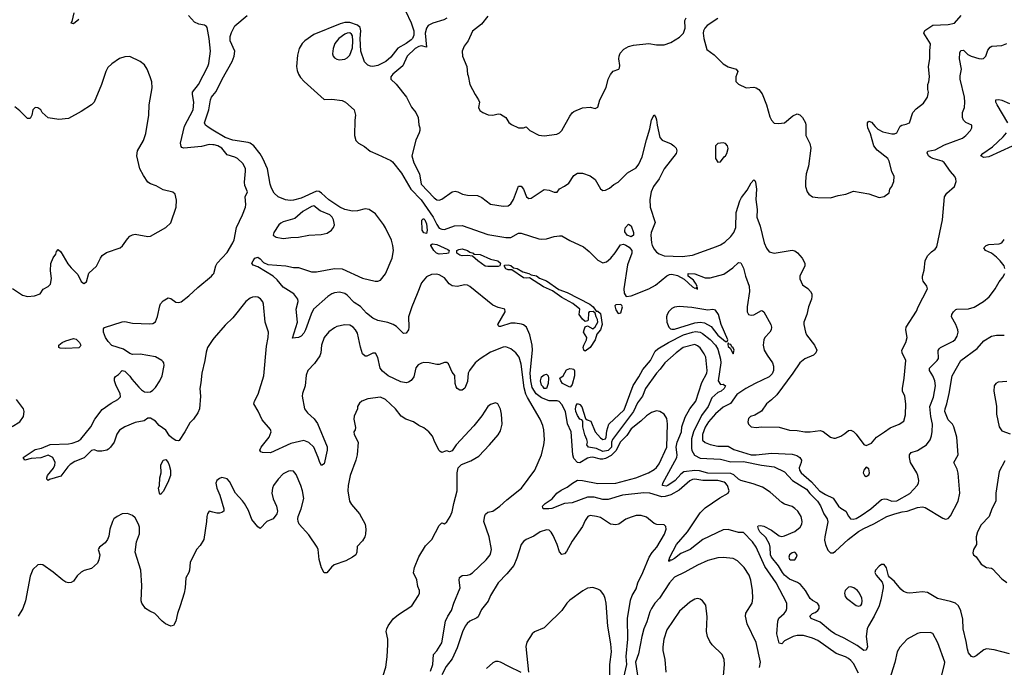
# Model space of a CAD drawing. Header units: inches. Extents: x 1954678 to 2060271, y 904822 to 1016299.
# Tile 73 of 256: x 2008488 to 2016190, y 924109 to 929176. Entities that reach past the tile are written whole.
import ezdxf

# ---------------------------------------------------------------- set-up
doc = ezdxf.new("R2010")
doc.units = ezdxf.units.IN
doc.header["$MEASUREMENT"] = 0
doc.layers.add('C0902', color=7, linetype='Continuous')
doc.layers.add('C0912', color=7, linetype='Continuous')

msp = doc.modelspace()

# ---------------------------------------------------------------- linework, layer by layer
at = {"layer": 'C0902', "color": 5}
for points, elevation in [([(2008950, 929177.6), (2008910, 929144.5), (2008889.7, 929149.7), (2008898.9, 929161.1), (2008915.1, 929230)], 560), ([(2010000, 928197.4), (2009970, 928198.5), (2009910, 928185.1), (2009771.5, 928171.5), (2009756.2, 928176.2), (2009750, 928184), (2009746.2, 928210), (2009777.1, 928342.9), (2009845.5, 928470), (2009849.8, 928530), (2009838.8, 928590), (2009839.2, 928610), (2009885.8, 928670), (2009958.9, 928810), (2009966.5, 928833.5), (2009979.8, 928930), (2009970, 929028), (2009954.1, 929114.2), (2009950, 929124), (2009934.5, 929134.5), (2009890, 929140.9), (2009855.9, 929155.9), (2009809.5, 929209.5)], 560), ([(2008432.5, 927072.5), (2008510, 927021.3), (2008550, 927010.3), (2008603.3, 927016.7), (2008647.6, 927032.4), (2008671.9, 927068.1), (2008710, 927088), (2008730, 927107.3), (2008736.9, 927150), (2008729.7, 927210.3), (2008732.5, 927267.5), (2008750, 927312), (2008770, 927342), (2008777.2, 927362.8), (2008790, 927378), (2008810, 927360.7), (2008865.5, 927265.5), (2008890, 927234.3), (2008942, 927182), (2008970, 927127.3), (2008990, 927111), (2009010, 927124.7), (2009027.6, 927192.4), (2009090, 927247.3), (2009119, 927310), (2009134, 927330), (2009165.8, 927354.2), (2009274, 927390), (2009293.1, 927406.9), (2009330, 927462.8), (2009350, 927482.8), (2009370, 927494), (2009390, 927497.3), (2009490, 927478.8), (2009510, 927482.8), (2009630, 927551), (2009670, 927586), (2009713.2, 927710), (2009714.6, 927765.4), (2009704, 927810), (2009686.3, 927826.3), (2009610, 927845.1), (2009555.2, 927875.2), (2009510, 927891.2), (2009490, 927906), (2009456.4, 927956.4), (2009428.7, 928010), (2009405.4, 928110), (2009408.6, 928151.4), (2009456.3, 928230), (2009474.9, 928285.1), (2009496.9, 928430), (2009499.7, 928510), (2009524.1, 928644.1), (2009520.9, 928690), (2009509.4, 928730), (2009486, 928790), (2009463.3, 928823.3), (2009429.6, 928849.6), (2009350, 928887.3), (2009310, 928884.5), (2009270, 928872.3), (2009208.3, 928831.7), (2009178.5, 928801.5), (2009161, 928770), (2009128.2, 928670), (2009070.4, 928530), (2009050.4, 928510), (2008970, 928457.7), (2008870, 928403.5), (2008794.1, 928394.1), (2008710, 928407.6), (2008664, 928450), (2008653.2, 928470), (2008630, 928486.6), (2008610, 928489.4), (2008590.6, 928470), (2008582, 928430), (2008570, 928402), (2008550, 928402), (2008490, 928464), (2008450, 928495.3)], 580), ([(2010000, 928311.4), (2009968.9, 928330), (2009942.2, 928350), (2009933, 928370), (2009967.9, 928470), (2009980.5, 928550), (2009988.4, 928570), (2010000, 928583.7)], 540), ([(2010000, 926672.8), (2009958.2, 926610), (2009945.4, 926574.6), (2009936.6, 926510), (2009911.6, 926410), (2009906.1, 926333.9), (2009896.9, 926290), (2009902.4, 926230), (2009894, 926130), (2009880.2, 926099.7), (2009848.6, 926051.4), (2009819.5, 926020.5), (2009780.4, 925950), (2009735.3, 925884.7), (2009730, 925880.9), (2009710, 925882.9), (2009681.1, 925901.1), (2009659.8, 925919.7), (2009630, 925964), (2009580.1, 926000.1), (2009550, 926035.3), (2009510, 926058), (2009490, 926058), (2009462, 926038), (2009390, 926024.8), (2009310.7, 925989.3), (2009270, 925964.1), (2009246.7, 925933.3), (2009227.1, 925870), (2009198.2, 925830), (2009183.1, 925816.9), (2009170, 925808.9), (2009130, 925799.8), (2009100.1, 925800), (2009070, 925809.6), (2009050, 925806.3), (2008991.4, 925748.6), (2008919.6, 925720.4), (2008883.8, 925696.2), (2008863.5, 925676.5), (2008810, 925605.1), (2008721.1, 925578.9), (2008710, 925569.3), (2008700.2, 925580.2), (2008699, 925590), (2008706.6, 925610), (2008752.4, 925667.6), (2008762.9, 925690), (2008764.5, 925710), (2008746, 925750), (2008710, 925769.5), (2008653, 925747), (2008578, 925742), (2008528, 925730), (2008515.3, 925750), (2008610, 925813.4), (2008657.4, 925822.6), (2008727.5, 925852.5), (2008870, 925856.9), (2008898, 925862), (2008942.9, 925877.1), (2008966.5, 925893.5), (2009043.5, 925990), (2009075.1, 926050), (2009133, 926127), (2009203.2, 926176.8), (2009256.6, 926203.4), (2009275.5, 926224.5), (2009275.1, 926250), (2009242, 926310), (2009229.5, 926350.5), (2009229.1, 926370.9), (2009236.4, 926383.6), (2009260.4, 926399.6), (2009290, 926432), (2009310, 926426), (2009350, 926387.3), (2009364.6, 926364.6), (2009420.6, 926300.6), (2009440.4, 926280.4), (2009464.9, 926265), (2009490, 926260.8), (2009510, 926265.2), (2009530, 926276.9), (2009550, 926297.4), (2009585.3, 926350), (2009601.4, 926390), (2009619.2, 926470), (2009616.4, 926490), (2009610, 926498), (2009598.9, 926510), (2009550, 926538.5), (2009430, 926558), (2009370, 926557.4), (2009350, 926563.6), (2009298.8, 926598.8), (2009210, 926626), (2009179.2, 926659.2), (2009158.6, 926690), (2009142.6, 926730), (2009143.6, 926756.4), (2009152.2, 926767.8), (2009290, 926813.1), (2009310, 926813.7), (2009370, 926800.3), (2009504.7, 926795.3), (2009530, 926798.4), (2009550, 926810.8), (2009565, 926855), (2009583.6, 926936.4), (2009590, 926953.4), (2009610, 926977.1), (2009650, 927000.7), (2009670, 926994.8), (2009710, 926965.5), (2009730, 926962.4), (2009750, 926968.9), (2009810, 927014.3), (2009880.3, 927079.7), (2009989.2, 927170), (2010000, 927182.9)], 560), ([(2008430, 925994), (2008490, 926030.6), (2008518, 926070), (2008523.5, 926110), (2008517.4, 926130), (2008463.6, 926203.6)], 580), ([(2010000, 925321.9), (2009970.8, 925329.2), (2009957.3, 925310), (2009950.6, 925290), (2009950.5, 925249.5), (2009927.7, 925110), (2009898.7, 925061.3), (2009870, 925029.2), (2009820.5, 924930), (2009815.8, 924870), (2009810.3, 924849.7), (2009788.5, 924810), (2009783.2, 924730), (2009773.6, 924690), (2009744.2, 924590), (2009721.5, 924530), (2009710.2, 924469.8), (2009690, 924436), (2009670, 924429.6), (2009629.2, 924450), (2009602.7, 924470), (2009545.2, 924530), (2009507.1, 924547.1), (2009472.7, 924570), (2009442.9, 924610), (2009438.4, 924630), (2009442.9, 924750), (2009434.3, 924870), (2009391.6, 925010), (2009400.7, 925090), (2009426.1, 925153.9), (2009426.3, 925206.3), (2009418.5, 925230), (2009390, 925277), (2009370, 925296), (2009330, 925312.7), (2009290, 925309.5), (2009250, 925289.5), (2009225.5, 925270), (2009213, 925250), (2009192.7, 925190), (2009184.5, 925135.5), (2009176, 925110), (2009156.3, 925083.7), (2009112, 925050), (2009103.6, 925036.4), (2009102, 925030), (2009116, 924990), (2009107.3, 924950), (2009096.1, 924923.9), (2009050, 924880.9), (2008992.8, 924867.2), (2008970, 924852.7), (2008936.4, 924823.6), (2008910, 924782.7), (2008890, 924772.7), (2008870, 924769.5), (2008850, 924776), (2008825.2, 924790), (2008750, 924853.3), (2008670, 924909.5), (2008650, 924913.6), (2008630.5, 924909.5), (2008590, 924872.7), (2008570, 924822), (2008533, 924630), (2008512.2, 924570), (2008474.9, 924510)], 580)]:
    msp.add_lwpolyline(points, dxfattribs=dict(at, elevation=elevation))
at = {"layer": 'C0902', "color": 5, "elevation": 560}
for points in [[(2008850, 926603.5), (2008805.6, 926605.6), (2008795.3, 926610), (2008794, 926630), (2008819, 926650), (2008850, 926664.4), (2008910, 926681.1), (2008930, 926675.3), (2008956.1, 926650), (2008967, 926630), (2008962, 926618), (2008950, 926608.9)], [(2009590, 925461.2), (2009581.2, 925470), (2009574.5, 925510), (2009581.6, 925530), (2009584.2, 925590), (2009594.3, 925630), (2009592.8, 925690), (2009610, 925730.4), (2009630, 925734.4), (2009650, 925710.6), (2009657.4, 925690), (2009666.4, 925650), (2009666.4, 925610), (2009645.9, 925554.2), (2009610, 925484)]]:
    msp.add_lwpolyline(points, close=True, dxfattribs=at)
at = {"layer": 'C0912', "color": 5}
for points, elevation in [([(2011505.3, 929245.3), (2011551.2, 929151.2), (2011570.1, 929090), (2011570, 929054.5), (2011560.1, 929030), (2011550, 929018.6), (2011511.3, 928990), (2011446.5, 928953.5), (2011390, 928884.4), (2011350.8, 928849.2), (2011290, 928817.1), (2011250, 928809), (2011231.4, 928811.4), (2011210, 928820.2), (2011186.2, 928846.2), (2011157.7, 928930), (2011150.4, 929030), (2011155.6, 929090), (2011150, 929115.2), (2011130, 929134.8), (2011070, 929153.9), (2011030, 929154.9), (2010995, 929145), (2010790, 929061.4), (2010718.7, 929010), (2010698.7, 928990), (2010674, 928950), (2010660.6, 928899.4), (2010652.4, 928810), (2010658, 928778), (2010670, 928751), (2010685.3, 928725.3), (2010713.7, 928693.7), (2010870, 928550.8), (2010930, 928554), (2011010, 928544), (2011036, 928530), (2011104, 928470), (2011115.8, 928430), (2011110.4, 928390), (2011107, 928270), (2011118, 928230), (2011137.6, 928210), (2011184.2, 928184.2), (2011230, 928146.5), (2011290, 928122), (2011390, 928073.7), (2011403.1, 928063.1), (2011474.3, 927974.3), (2011547.8, 927850), (2011628, 927768), (2011721.1, 927630), (2011750, 927572.8), (2011770, 927543.8), (2011790, 927536.1), (2011810, 927534.6), (2011890, 927563.8), (2011950, 927565.6), (2012150, 927495.1), (2012290, 927472.2), (2012330, 927472.8), (2012390, 927506.3), (2012410, 927505.3), (2012550, 927460.9), (2012570, 927459), (2012610, 927460.9), (2012670, 927479), (2012710, 927486), (2012730, 927484.9), (2012790, 927447.2), (2012899.1, 927399.1), (2012943.3, 927363.3), (2013010, 927293.6), (2013050, 927275), (2013077.4, 927282.5), (2013111.1, 927310), (2013146.8, 927353.2), (2013186.6, 927413.4), (2013210, 927418.5), (2013230, 927412.8), (2013255.8, 927395.8), (2013276.6, 927370), (2013275, 927350), (2013243, 927257.1), (2013214.9, 927070), (2013215.5, 927035.5), (2013230.7, 927010.7), (2013270, 927015.5), (2013410, 927070.3), (2013461.2, 927098.8), (2013549.3, 927170.7), (2013570, 927181.6), (2013590, 927185.4), (2013633.5, 927173.5), (2013684.7, 927144.7), (2013750, 927086.7), (2013770, 927075.5), (2013777.3, 927077.3), (2013790, 927067.7), (2013790, 927078), (2013784, 927084), (2013786.6, 927090), (2013775.5, 927115.5), (2013759.1, 927139.1), (2013717, 927170), (2013718, 927190), (2013770, 927186.7), (2013850, 927155.8), (2013890, 927155.3), (2013994.8, 927185.2), (2014065.7, 927234.3), (2014110, 927276.3), (2014130, 927274.8), (2014150, 927230.7), (2014165.8, 927170), (2014194.4, 927090), (2014196.1, 927050), (2014178.9, 926930), (2014179.3, 926890), (2014187.7, 926870), (2014210, 926863), (2014230, 926866), (2014290, 926900.5), (2014298, 926898), (2014310, 926890.8), (2014363.5, 926790), (2014368.1, 926770), (2014366.5, 926750), (2014355.3, 926730), (2014317.5, 926690), (2014308.5, 926670), (2014302.3, 926630), (2014312.2, 926590), (2014334.2, 926550), (2014376.5, 926490), (2014385.1, 926465.1), (2014385, 926430), (2014374.8, 926405.2), (2014350, 926381.5), (2014240.2, 926330), (2014169.2, 926290), (2014097.7, 926242.3), (2014047.8, 926172.2), (2013990, 926144.6), (2013930, 926092.3), (2013875, 926030), (2013850, 925986.9), (2013828.5, 925930), (2013830, 925887), (2013850, 925868.1), (2013890, 925853.4), (2013950, 925840.2), (2014030, 925840.3), (2014073.8, 925813.8), (2014210, 925771.5), (2014248.4, 925771.6), (2014370, 925784.4), (2014530, 925777.1), (2014565.7, 925765.7), (2014590.4, 925750), (2014603.7, 925730), (2014601.7, 925710), (2014584.4, 925670), (2014586.9, 925650), (2014601.5, 925630), (2014680.4, 925560.4), (2014745.4, 925490), (2014790, 925461), (2014850, 925432), (2014893.1, 925370), (2014910, 925353.1), (2014950.9, 925330.9), (2014970.2, 925290.2), (2014986, 925270), (2015007.3, 925267.3), (2015030, 925273.8), (2015070, 925296.3), (2015144.8, 925350), (2015230, 925422.2), (2015250, 925426.4), (2015270, 925423.8), (2015310, 925408.1), (2015350, 925410.2), (2015451.5, 925468.5), (2015508, 925530), (2015518, 925550), (2015520.5, 925570), (2015513.3, 925610), (2015505.6, 925630), (2015457.3, 925710), (2015447.1, 925750), (2015447.6, 925770), (2015460.5, 925790), (2015510, 925805.8), (2015582, 925850), (2015610.7, 925889.3), (2015620.3, 925919.7), (2015626.7, 925953.3), (2015629.1, 926010), (2015615.2, 926070), (2015606.9, 926150), (2015637.2, 926222.8), (2015651.4, 926310), (2015646.5, 926350), (2015630, 926389.7), (2015604.8, 926430), (2015604.8, 926450), (2015665.1, 926510), (2015673.8, 926526.2), (2015672.1, 926587.9), (2015679.6, 926600.4), (2015689.8, 926610.2), (2015790, 926661.3), (2015805.4, 926674.6), (2015820.9, 926699.1), (2015827.6, 926730), (2015825.1, 926750), (2015809.8, 926790), (2015777.2, 926850), (2015780.3, 926870), (2015793.3, 926890), (2015810, 926907.8), (2015819, 926910), (2015910, 926914.4), (2015953.4, 926926.6), (2016026.6, 926970), (2016072.1, 927007.9), (2016089.6, 927030), (2016119.5, 927070), (2016150, 927126), (2016178, 927162), (2016192.7, 927190)], 540), ([(2010000, 928583.7), (2010025.8, 928614.2), (2010071.5, 928710), (2010150.2, 928849.8), (2010165.6, 928890), (2010169.9, 928930), (2010133.9, 929010), (2010135.1, 929044.9), (2010143.5, 929076.5), (2010171.6, 929128.4), (2010267.3, 929210)], 540), ([(2011830, 929188.3), (2011804.5, 929175.5), (2011720.3, 929150), (2011683.8, 929130), (2011671, 929110), (2011659.3, 929070), (2011670, 928961.2), (2011630, 928970.8), (2011610, 928967.1), (2011582.2, 928950), (2011519.7, 928890), (2011485.5, 928814.5), (2011407.7, 928750), (2011390.7, 928730), (2011390.8, 928710), (2011431.7, 928671.7), (2011513, 928570), (2011552.8, 928492.8), (2011587.3, 928450), (2011604, 928410), (2011610, 928354), (2011618.8, 928330), (2011617.3, 928310), (2011613, 928290), (2011585.7, 928234.3), (2011556.5, 928110), (2011570, 928057.3), (2011616, 927970), (2011629.3, 927890), (2011730, 927781.5), (2011750, 927767.4), (2011770, 927764), (2011790, 927772.8), (2011870, 927830.3), (2011894.6, 927834.6), (2011916, 927830), (2011951.7, 927811.7), (2011990, 927802.3), (2012070, 927801.7), (2012104.2, 927784.2), (2012170, 927732), (2012270, 927716.5), (2012310, 927720.9), (2012330, 927736), (2012350, 927770.4), (2012390, 927873.4), (2012410, 927873), (2012430, 927850.4), (2012453, 927790), (2012470, 927776.4), (2012490, 927780.3), (2012590, 927847.6), (2012630, 927843.2), (2012670, 927827.1), (2012692.3, 927827.7), (2012710, 927854), (2012750, 927872.7), (2012782.8, 927897.2), (2012823.3, 927956.7), (2012850, 927976.3), (2012890, 927976.3), (2012950, 927955.5), (2012990, 927924.9), (2013030, 927853.4), (2013050, 927840.5), (2013070, 927843), (2013102, 927858), (2013134.5, 927885.5), (2013170, 927904.9), (2013243.1, 927976.9), (2013310, 928018), (2013330, 928045.5), (2013357.1, 928102.9), (2013390, 928236.4), (2013417.7, 928322.3), (2013430, 928394), (2013450, 928431), (2013464.9, 928410), (2013470, 928392), (2013474, 928350), (2013494.4, 928254.4), (2013514.2, 928234.2), (2013584.1, 928204.1), (2013606, 928190), (2013624.2, 928170), (2013629, 928150), (2013621.8, 928130), (2013529.6, 928010.4), (2013491.1, 927930), (2013446.2, 927870), (2013427.7, 927830), (2013418, 927770), (2013418.5, 927710), (2013458.7, 927590), (2013426.9, 927510), (2013423.9, 927490), (2013430.2, 927430), (2013434.7, 927410), (2013450, 927379.5), (2013470, 927356.9), (2013490, 927343), (2013530, 927329.4), (2013670, 927323.5), (2013750, 927332.7), (2013939.3, 927400.7), (2013970, 927413.7), (2014004.2, 927435.8), (2014050, 927478.7), (2014075.1, 927510), (2014088.8, 927550), (2014093, 927667), (2014120.4, 927759.6), (2014134.7, 927785.3), (2014178.3, 927841.7), (2014210, 927900.5), (2014230, 927922), (2014237.3, 927917.3), (2014244.4, 927904.4), (2014251.2, 927850), (2014247.1, 927770), (2014255.4, 927690), (2014255.2, 927630), (2014279.5, 927559.5), (2014310.4, 927430), (2014330, 927387.3), (2014350, 927358.8), (2014388.4, 927348.4), (2014530, 927372.7), (2014550, 927368.2), (2014571.7, 927351.7), (2014608.2, 927310), (2014628.2, 927270), (2014630.3, 927249.6), (2014590.8, 927170), (2014590.7, 927149.3), (2014610, 927102), (2014652.8, 927072.8), (2014673.4, 927050), (2014684, 927030), (2014684, 927010), (2014680.7, 926990), (2014658, 926930), (2014646.4, 926870), (2014622.4, 926810), (2014622.4, 926790), (2014634.4, 926730), (2014643.8, 926710), (2014703.8, 926630), (2014722.8, 926590), (2014716, 926570), (2014696, 926550), (2014630, 926522.9), (2014590, 926491.8), (2014535.6, 926410), (2014410, 926242), (2014370, 926201.6), (2014330.5, 926170), (2014290, 926112.7), (2014238, 926082), (2014204.7, 926070), (2014190, 926055.3), (2014184.9, 926030), (2014190, 926012), (2014210.7, 925990.7), (2014250, 925984), (2014290, 925990.8), (2014429, 925989), (2014510, 925964), (2014570, 925962.8), (2014630, 925951.3), (2014670, 925951.3), (2014750, 925960.8), (2014772.7, 925952.7), (2014830, 925910.3), (2014857.2, 925902.8), (2014870, 925902.4), (2014910, 925917.1), (2014942.8, 925937.2), (2014970, 925960.7), (2014990, 925964), (2015010, 925954), (2015030, 925934), (2015090, 925851.3), (2015110, 925844.7), (2015150, 925862.8), (2015190, 925910.6), (2015253.2, 925950), (2015296.2, 925983.8), (2015367.7, 926012.3), (2015404.1, 926035.9), (2015416.9, 926083.1), (2015420.5, 926170), (2015411.5, 926231.5), (2015393.2, 926270), (2015392.7, 926290), (2015407.6, 926372.4), (2015419.7, 926510), (2015389.8, 926570), (2015387.3, 926590), (2015418.9, 926650), (2015429.7, 926690), (2015418.7, 926750), (2015423, 926770), (2015503.3, 926896.7), (2015515.1, 926930), (2015589.5, 927070), (2015584.5, 927090), (2015555.1, 927130), (2015549.4, 927150), (2015549.4, 927170), (2015563.3, 927216.7), (2015571.8, 927290), (2015590, 927327.3), (2015620.1, 927359.9), (2015650, 927380.5), (2015662, 927398), (2015705.3, 927610), (2015722.9, 927790), (2015741, 927819), (2015799.3, 927870), (2015814, 927910), (2015811.6, 927930), (2015801.6, 927950), (2015767.7, 927987.7), (2015718.5, 928058.5), (2015703.7, 928070), (2015629.9, 928089.9), (2015610, 928099.7), (2015596.3, 928110), (2015585.2, 928134.8), (2015591.6, 928148.4), (2015650, 928157.7), (2015722.9, 928197.1), (2015861.6, 928250), (2015889.6, 928270), (2015925.6, 928310), (2015937, 928330), (2015936, 928350), (2015890, 928371.8), (2015871, 928391), (2015864, 928410), (2015863.1, 928450), (2015877.7, 928490), (2015882.3, 928530), (2015877.7, 928570), (2015844.4, 928710), (2015843.5, 928736.5), (2015854, 928790), (2015839, 928870), (2015842.5, 928917.5), (2015850, 928935.5), (2015870, 928937), (2015905, 928905), (2015930.2, 928890.2), (2015990, 928872.6), (2016010, 928869.1), (2016028.2, 928871.8), (2016045.6, 928890), (2016061.1, 928938.9), (2016078.7, 928961.3), (2016091.6, 928968.4), (2016170, 928974.9), (2016210, 928990.8)], 560), ([(2012150, 929203.7), (2012099.3, 929140.7), (2012030, 929086.6), (2011994.9, 929010), (2011964.4, 928970), (2011950.4, 928930), (2011952.4, 928890), (2011986.8, 928810), (2011991.3, 928750), (2011997.3, 928737.3), (2012008.5, 928670), (2012050, 928591.3), (2012078, 928550), (2012084.7, 928530), (2012077.3, 928490), (2012086.9, 928466.9), (2012110, 928450.7), (2012152.8, 928432.8), (2012189.5, 928430.5), (2012230, 928439.1), (2012250, 928438), (2012290, 928410.5), (2012313, 928373), (2012335.2, 928355.2), (2012390, 928330.4), (2012429.5, 928330.5), (2012450, 928338), (2012478, 928310), (2012550, 928272.7), (2012590, 928266.4), (2012690, 928281.3), (2012710, 928290.4), (2012727.6, 928310), (2012790, 928420.7), (2012810, 928447.3), (2012823.3, 928456.7), (2012890, 928487.3), (2012950, 928490.8), (2012990, 928481), (2013010, 928492), (2013026.6, 928550), (2013074.3, 928645.7), (2013091.6, 928710), (2013110, 928746.8), (2013130, 928773), (2013174, 928790), (2013180.2, 928799.8), (2013182.5, 928817.5), (2013174.6, 928870), (2013177.3, 928890), (2013186.1, 928913.9), (2013213.7, 928946.3), (2013250, 928967.3), (2013290, 928977.4), (2013409.2, 928989.2), (2013470, 928980.9), (2013530, 928979.6), (2013582.6, 928997.4), (2013650, 929038.9), (2013679.8, 929070), (2013693.6, 929110), (2013691, 929170), (2013700.5, 929190)], 580), ([(2013950, 929184.7), (2013866, 929130), (2013846.7, 929110), (2013837.6, 929090), (2013834, 929070), (2013838.7, 929030), (2013863.8, 928943.8), (2013921.1, 928901.1), (2013990.4, 928830.4), (2014030, 928807.3), (2014092, 928790), (2014104.7, 928770), (2014090.7, 928730), (2014090, 928694), (2014110, 928670.8), (2014170, 928644), (2014230, 928647.3), (2014250, 928642.8), (2014270.7, 928630), (2014296, 928596), (2014328.7, 928510), (2014356.2, 928416.2), (2014370, 928390.8), (2014390, 928367.7), (2014423.4, 928363.4), (2014470, 928370.4), (2014536.6, 928423.4), (2014570, 928438.8), (2014590, 928431), (2014610.8, 928410), (2014633.4, 928370), (2014638, 928350), (2014638, 928270), (2014668.7, 928208.7), (2014675.3, 928170), (2014658, 928030), (2014640.5, 927970), (2014633.4, 927910), (2014634, 927870), (2014647.3, 927830), (2014661, 927810), (2014690, 927790.7), (2014730, 927783.8), (2014830, 927783), (2014890, 927801.6), (2014950, 927810.6), (2015010, 927833.4), (2015130, 927814.8), (2015210, 927784.7), (2015250, 927792), (2015290, 927822), (2015295.3, 927850), (2015310, 927872), (2015325.2, 927910), (2015329.2, 927950), (2015310, 927988), (2015289.5, 928070), (2015277.6, 928090), (2015194.3, 928154.3), (2015168.3, 928188.3), (2015142.4, 928282.4), (2015123.5, 928330), (2015118.4, 928350), (2015120.9, 928370), (2015130, 928382.8), (2015150, 928374.8), (2015179.3, 928339.3), (2015201, 928321), (2015239.9, 928299.9), (2015310, 928282), (2015330, 928282), (2015349.2, 928290), (2015375.9, 928344.1), (2015388.2, 928351.8), (2015421.3, 928358.7), (2015449.5, 928370.5), (2015475.1, 928450), (2015500.1, 928479.9), (2015556.8, 928523.2), (2015589.7, 928570), (2015597.4, 928610), (2015591.3, 928630), (2015591.3, 928670), (2015598.9, 928690), (2015604.7, 928730), (2015596.9, 928810), (2015606, 928870), (2015606.7, 928933.3), (2015613.6, 928986.4), (2015561.3, 929070), (2015568.9, 929091.1), (2015630, 929134.4), (2015750, 929138.4), (2015800.7, 929150), (2015852.4, 929210)], 580), ([(2016217.4, 928370), (2016133.3, 928510), (2016123.6, 928530), (2016124, 928550), (2016148.2, 928551.8), (2016170, 928547), (2016230, 928520.3)], 540), ([(2015050, 924062.4), (2015010, 924137.4), (2014990, 924161.5), (2014970, 924176.8), (2014947, 924190), (2014875.8, 924215.8), (2014730, 924317.7), (2014690, 924336.4), (2014618.2, 924358.2), (2014570, 924357.5), (2014539.3, 924350), (2014470, 924315.3), (2014450, 924291.5), (2014430, 924298.7), (2014409.2, 924370), (2014418.7, 924470), (2014427, 924493), (2014467.7, 924530), (2014482.9, 924550), (2014489.8, 924570), (2014488.9, 924610), (2014404, 924770), (2014317, 924897), (2014248.1, 925050), (2014218.9, 925090), (2014150, 925164.2), (2014110, 925163.1), (2014030, 925186.2), (2013990, 925183.8), (2013832.2, 925107.8), (2013732.2, 925030), (2013660.8, 924999.2), (2013610, 924959.4), (2013585.8, 924945.8), (2013574.2, 924945.8), (2013570, 924935.3), (2013565.1, 924945.1), (2013572.6, 924970), (2013626.7, 925070), (2013712, 925168), (2013810, 925318.6), (2013850, 925356.2), (2013965.9, 925434.1), (2014029.4, 925470), (2014037, 925490), (2014024.7, 925530), (2014009.7, 925550), (2013997.2, 925557.1), (2013949.2, 925570), (2013830.8, 925570.8), (2013770, 925581.7), (2013750, 925577.9), (2013730, 925567.4), (2013645.5, 925494.5), (2013581.6, 925458.4), (2013536, 925444), (2013510, 925443.6), (2013416.2, 925470), (2013370, 925472.7), (2013203.4, 925456.6), (2013090, 925422.8), (2013050, 925423), (2012981.1, 925441.1), (2012930, 925441.3), (2012810, 925395.7), (2012750.2, 925389.8), (2012650, 925352), (2012627.5, 925347.5), (2012582, 925350), (2012577.2, 925370), (2012598, 925390), (2012652.8, 925427.2), (2012689.7, 925470), (2012724.4, 925495.6), (2012770, 925517.4), (2012811.6, 925550), (2012850, 925572.6), (2012889.8, 925570.2), (2013010, 925545.7), (2013150, 925550.7), (2013307.3, 925590), (2013405.4, 925630), (2013450, 925657.1), (2013470, 925672.6), (2013490, 925701.1), (2013550.8, 925830), (2013554.1, 926014.1), (2013550, 926056.2), (2013530.4, 926090.4), (2013495.6, 926110), (2013470, 926114.6), (2013430, 926102.5), (2013390, 926075.3), (2013345.8, 926034.2), (2013270, 925975.3), (2013236.8, 925923.2), (2013184, 925870), (2013154.6, 925805.4), (2013114.3, 925765.7), (2013070, 925741.5), (2013050, 925736.5), (2013030, 925736.7), (2012970, 925752.2), (2012950, 925751.3), (2012930, 925744.5), (2012870, 925708.8), (2012850, 925712.2), (2012823.2, 925743.2), (2012813.6, 925770), (2012802.3, 925950), (2012772.6, 926012.6), (2012757.9, 926110), (2012730, 926166.2), (2012708.7, 926188.7), (2012692.9, 926192.9), (2012630, 926194.2), (2012570, 926217.6), (2012527.9, 926247.9), (2012497.7, 926297.7), (2012485.2, 926350), (2012482.2, 926410), (2012498.4, 926590), (2012497.9, 926630), (2012479, 926710), (2012451.7, 926770), (2012430, 926787.7), (2012414.2, 926794.2), (2012362.4, 926802.4), (2012330, 926800.7), (2012250, 926775.3), (2012235.9, 926775.9), (2012227.7, 926790), (2012286.6, 926890), (2012283.7, 926910), (2012230, 926923.7), (2012190, 926941.2), (2012010, 927089.8), (2011990, 927099.7), (2011970, 927102), (2011910, 927088.2), (2011870, 927093.6), (2011848.6, 927108.6), (2011810, 927156.2), (2011770, 927180.7), (2011750, 927185.1), (2011710, 927182.9), (2011670, 927164.5), (2011630, 927117), (2011598.2, 927030), (2011554.3, 926930), (2011530.1, 926850), (2011533.1, 926770), (2011530, 926749.3), (2011510, 926722.4), (2011490, 926720.7), (2011435.5, 926775.5), (2011410, 926792.4), (2011368.1, 926808.1), (2011290, 926821.2), (2011250, 926839.5), (2011200.9, 926880.9), (2011153, 926933), (2011104.3, 926964.3), (2011050, 927019.8), (2011030, 927033.8), (2010990, 927042.9), (2010950, 927038), (2010928.9, 927030), (2010899, 927010), (2010786.5, 926910), (2010766.7, 926873.3), (2010722.8, 926750), (2010710, 926724.2), (2010690, 926700.5), (2010669.4, 926689.4), (2010623.1, 926683.1), (2010662.3, 926810), (2010649.7, 926910), (2010665.1, 926970), (2010663.5, 926990), (2010631.1, 927031.1), (2010550, 927083.2), (2010500.9, 927140.9), (2010469.9, 927169.9), (2010350, 927243.1), (2010315.3, 927255.3), (2010305.1, 927270), (2010313, 927290), (2010328.3, 927310), (2010350, 927316.9), (2010370, 927306.3), (2010395.6, 927275.6), (2010430, 927260.1), (2010570, 927250.7), (2010630, 927237.1), (2010670, 927235.9), (2010770, 927203.2), (2010810, 927204.5), (2010950, 927229.2), (2011010, 927226.8), (2011170, 927153.7), (2011268.6, 927131.4), (2011290, 927131.3), (2011310, 927136.9), (2011350, 927187.6), (2011402.8, 927310), (2011412, 927370), (2011407.7, 927410), (2011395.7, 927450), (2011350, 927547.1), (2011333.3, 927573.3), (2011270, 927655.9), (2011220.5, 927690), (2011190, 927695.2), (2011130, 927681), (2011090, 927679), (2011030, 927691.5), (2010991.9, 927710), (2010907.1, 927767.1), (2010850, 927818.8), (2010830, 927831.2), (2010810, 927834.1), (2010690, 927779.9), (2010630, 927764.4), (2010602.7, 927762.7), (2010567.8, 927767.8), (2010511, 927791), (2010479.6, 927819.6), (2010457.6, 927857.6), (2010447.8, 927890), (2010426.7, 928010), (2010390.6, 928090.6), (2010370, 928127.1), (2010319.6, 928190), (2010290, 928209.9), (2010274.6, 928214.6), (2010154, 928233.9), (2010094.8, 928254.8), (2010000, 928311.4)], 540), ([(2016250, 928186.2), (2016070, 928104.5), (2016030, 928097.6), (2016006, 928110), (2016020.9, 928130), (2016097.4, 928182.5), (2016181.4, 928258.6), (2016207.1, 928290)], 540), ([(2010000, 927182.9), (2010006, 927190), (2010022, 927250), (2010031.8, 927270), (2010110, 927354.9), (2010156.3, 927430), (2010165.7, 927454.3), (2010184.7, 927550), (2010231.8, 927648.2), (2010253.5, 927710), (2010258, 927730), (2010251.5, 927790), (2010269.4, 927830), (2010250, 927879), (2010245.3, 927905.3), (2010255.1, 927990), (2010253.1, 928013.1), (2010233.6, 928050), (2010190.8, 928090.8), (2010170, 928101.1), (2010110, 928118), (2010069.7, 928170), (2010037.6, 928190), (2010010, 928197), (2010000, 928197.4)], 560), ([(2016194.5, 927230), (2016187.8, 927250), (2016158, 927290), (2016130, 927318.7), (2016090, 927349.6), (2016042, 927370), (2016029.3, 927390), (2016048.7, 927410), (2016070, 927417.3), (2016150, 927421.5), (2016171.6, 927430), (2016190, 927456)], 540), ([(2011702.4, 924077.6), (2011719.2, 924130), (2011726, 924210), (2011750, 924237.3), (2011790, 924300.7), (2011818, 924470), (2011836.4, 924510), (2011866.1, 924553.8), (2011882.9, 924610), (2011934, 924730), (2011926, 924790), (2011928.2, 924811.8), (2011950, 924826.4), (2011990, 924828.9), (2012010, 924834.9), (2012030, 924848.8), (2012136.3, 924950), (2012167.6, 924990), (2012174.1, 925005.9), (2012177.3, 925030), (2012159.3, 925130), (2012119.3, 925250), (2012125.4, 925294.6), (2012132.5, 925307.5), (2012150, 925322.6), (2012190, 925330.3), (2012243.6, 925370), (2012299.6, 925420.4), (2012412.7, 925510), (2012518, 925650), (2012569.6, 925770), (2012588.3, 925850), (2012591.9, 925888.1), (2012587.4, 925967.4), (2012581, 926001), (2012559.7, 926050), (2012459.2, 926219.2), (2012446.9, 926246.9), (2012434.7, 926294.7), (2012410, 926482), (2012394.8, 926534.8), (2012370, 926568.5), (2012330, 926601.1), (2012290, 926615.8), (2012270, 926614), (2012170, 926574.4), (2012090, 926522.5), (2012051.4, 926490), (2012005.2, 926430), (2011996.1, 926410), (2011990, 926345.2), (2011970, 926294), (2011950, 926276.9), (2011930, 926276.8), (2011909.9, 926289.9), (2011902.6, 926302.6), (2011895.3, 926330), (2011892.3, 926392.3), (2011870, 926417.2), (2011843.2, 926483.2), (2011830, 926494), (2011810, 926492.7), (2011770, 926478), (2011750, 926477), (2011690, 926491.3), (2011650, 926493.5), (2011630, 926488.3), (2011605.6, 926474.4), (2011586.7, 926453.3), (2011570, 926381.2), (2011550, 926353), (2011530, 926340.5), (2011510, 926335.4), (2011470, 926342.7), (2011370.4, 926389.6), (2011325.1, 926425.1), (2011308.2, 926450), (2011290, 926533.2), (2011270, 926567.6), (2011250, 926566.3), (2011204.2, 926544.2), (2011190, 926543.6), (2011170, 926562), (2011152.8, 926612.8), (2011130, 926722.7), (2011115.4, 926750), (2011095.6, 926770), (2011070, 926784.7), (2011030, 926789.7), (2010970, 926775.6), (2010950, 926764.2), (2010906.9, 926733.1), (2010870.9, 926689.1), (2010848.4, 926630), (2010842.9, 926570), (2010835, 926545), (2010794.7, 926485.3), (2010740.9, 926430), (2010730, 926395.3), (2010720.2, 926310), (2010699.1, 926250), (2010696.9, 926230), (2010716, 926130), (2010739.2, 926099.2), (2010792.4, 926052.4), (2010817.7, 926017.7), (2010893.1, 925833.1), (2010893.3, 925806.7), (2010870, 925702), (2010850, 925686.6), (2010834.5, 925710), (2010823.5, 925750), (2010790, 925831.6), (2010750, 925866.6), (2010710, 925882.4), (2010610, 925858.9), (2010450, 925787.6), (2010388, 925790), (2010375.1, 925795.1), (2010367.6, 925807.6), (2010375.6, 925830), (2010439.5, 925910), (2010454, 925950), (2010449.2, 925970), (2010385.4, 926045.4), (2010353.4, 926113.4), (2010320.5, 926170), (2010325.4, 926190), (2010354.4, 926245.6), (2010397.7, 926390), (2010418.6, 926621.4), (2010432.6, 926690), (2010435.1, 926730), (2010408.2, 926808.2), (2010396.4, 926950), (2010389.8, 926969.8), (2010371.6, 926991.6), (2010350, 927005.4), (2010330, 927008.7), (2010310, 927004.4), (2010290, 926997.3), (2010256.8, 926970), (2010155.7, 926844.3), (2010094.5, 926785.5), (2010010, 926687.8), (2010000, 926672.8)], 560), ([(2016230, 924213.7), (2016110, 924246.2), (2016050, 924252), (2016030, 924246), (2015970, 924197.7), (2015950, 924188.3), (2015933.1, 924193.1), (2015910, 924222.7), (2015901.5, 924250), (2015892.5, 924310), (2015869, 924410), (2015864.5, 924484.5), (2015849.6, 924550), (2015832.6, 924590), (2015809.3, 924610), (2015770, 924624.4), (2015666.1, 924646.1), (2015590, 924693.3), (2015550, 924698.4), (2015450, 924687.6), (2015430, 924690.2), (2015401.7, 924701.7), (2015379.3, 924719.3), (2015330, 924780.8), (2015292.7, 924812.7), (2015284.7, 924824.7), (2015268, 924888), (2015250, 924912.8), (2015230, 924911.9), (2015210, 924900.3), (2015182, 924870), (2015178.3, 924850), (2015186.3, 924830), (2015234.7, 924774.7), (2015242.3, 924750), (2015242, 924730), (2015224.5, 924635.5), (2015210, 924589), (2015172.7, 924510), (2015126.3, 924433.7), (2015117.7, 924410), (2015108.9, 924350), (2015120.3, 924270), (2015110, 924242.7), (2015090, 924240.7), (2015038.6, 924278.6), (2014937.4, 924337.4), (2014863.1, 924370), (2014830, 924393.2), (2014750, 924463.1), (2014679.5, 924490), (2014667.6, 924510), (2014689.5, 924530), (2014710, 924538), (2014730, 924554), (2014741, 924570), (2014741.4, 924590), (2014728, 924610), (2014690.4, 924630.4), (2014670, 924648.3), (2014634.3, 924710), (2014596.6, 924756.6), (2014572, 924772), (2014510, 924797.7), (2014471.6, 924830), (2014455.7, 924850), (2014422.3, 924902.3), (2014368.3, 924970), (2014361, 924990), (2014358.9, 925050), (2014353.2, 925073.2), (2014323.5, 925123.5), (2014278.7, 925170), (2014267.1, 925190), (2014262.7, 925210), (2014265.4, 925214.6), (2014282, 925218), (2014310, 925212.6), (2014370, 925182.3), (2014430, 925138.4), (2014450, 925132.2), (2014470, 925136.5), (2014550, 925171.4), (2014594.2, 925205.8), (2014607.1, 925230), (2014609.3, 925250), (2014599.9, 925290), (2014574.3, 925330), (2014552.2, 925352.2), (2014530, 925365.9), (2014470, 925385), (2014450, 925397.1), (2014358.5, 925478.5), (2014297.4, 925517.4), (2014224.3, 925544.3), (2014130, 925570.4), (2014110, 925581.3), (2014074.2, 925614.2), (2014050, 925624.5), (2013870, 925628.1), (2013805.3, 925645.3), (2013770, 925649.4), (2013682.9, 925637.1), (2013659.8, 925620.2), (2013614.7, 925570), (2013558.9, 925530), (2013545, 925525), (2013517.2, 925530), (2013518, 925550), (2013627.1, 925750), (2013631.5, 925770), (2013624.3, 925830), (2013629.6, 925870.4), (2013663.5, 925950), (2013667.6, 925990), (2013693.4, 926066.6), (2013729.8, 926130.2), (2013777.4, 926190), (2013823.5, 926336.5), (2013862, 926410), (2013866.6, 926430), (2013854.5, 926534.5), (2013842.6, 926562.6), (2013810, 926609), (2013790, 926625.2), (2013770, 926634), (2013678.8, 926610), (2013622.6, 926570), (2013533.7, 926490), (2013498.9, 926441.1), (2013470, 926411.3), (2013383.2, 926290), (2013358.5, 926230), (2013320.7, 926179.3), (2013290, 926110.8), (2013124.2, 925890), (2013118.1, 925870), (2013116.6, 925830), (2013090, 925804.7), (2013050, 925796.3), (2012999.8, 925819.8), (2012937.2, 925830), (2012925.2, 925850), (2012929.4, 925870), (2012925.1, 925890), (2012908.2, 925928.2), (2012893.1, 925990), (2012893.8, 926033.8), (2012884.4, 926044.4), (2012870, 926051.3), (2012850, 926078), (2012838.5, 926110), (2012835, 926130), (2012841.7, 926158.3), (2012850, 926172), (2012870, 926164.9), (2012885.7, 926145.7), (2012914.9, 926054.9), (2012926, 926046), (2012955.5, 926035.5), (2012990, 925952), (2013030, 925904.2), (2013050, 925891.5), (2013070, 925896.4), (2013076.5, 925910), (2013080.9, 925959.1), (2013095.1, 926010), (2013215.8, 926124.2), (2013286.2, 926313.8), (2013330, 926380.5), (2013361.3, 926438.7), (2013422, 926510), (2013458.8, 926581.2), (2013480, 926600), (2013562.4, 926650), (2013681.4, 926710), (2013750, 926732.3), (2013775.4, 926735.4), (2013810, 926732), (2013830, 926721.7), (2013890, 926675), (2013930.9, 926630), (2013950, 926597.4), (2013970, 926520.4), (2013972.5, 926490), (2013952.3, 926350), (2013970, 926322.2), (2013990, 926323.6), (2014010.1, 926310), (2013997.7, 926290), (2013974, 926270), (2013950, 926259.1), (2013902.7, 926217.3), (2013872.4, 926150), (2013821.5, 926078.5), (2013758.3, 925950), (2013743.7, 925896.3), (2013743.3, 925823.3), (2013745.8, 925805.8), (2013767.4, 925767.4), (2013810, 925746.3), (2013970, 925736.8), (2014050, 925717), (2014150, 925718.2), (2014289.8, 925689.7), (2014390, 925678.2), (2014470, 925637.3), (2014533.9, 925570), (2014641.7, 925501.7), (2014668.8, 925468.8), (2014729.1, 925410), (2014753, 925373), (2014778.9, 925310), (2014805.4, 925270), (2014808.2, 925248.2), (2014784.8, 925130), (2014783.4, 925103.4), (2014790.3, 925070.3), (2014810, 925025.4), (2014830, 925004.5), (2014850, 925003.9), (2014870, 925018.4), (2014967.8, 925110), (2015050, 925170.1), (2015090, 925193.8), (2015169.5, 925230.5), (2015270, 925288.9), (2015332.8, 925310), (2015390, 925325.3), (2015430.4, 925329.6), (2015510, 925359.1), (2015550, 925365.5), (2015570, 925358.3), (2015710, 925274.6), (2015730, 925267.7), (2015750, 925272.4), (2015770, 925294), (2015829.9, 925410), (2015842.6, 925470), (2015828.8, 925628.8), (2015819.8, 925659.8), (2015795.6, 925710), (2015828.5, 925771.5), (2015818.8, 925910), (2015796.2, 925990), (2015784.1, 926010), (2015750, 926044.5), (2015724.3, 926110), (2015726.1, 926130), (2015740.4, 926170), (2015759.3, 926250), (2015782.5, 926390), (2015849.8, 926510), (2015977.4, 926602.6), (2016030, 926663), (2016090, 926699.1), (2016130, 926707.7), (2016190, 926707.7)], 520), ([(2016210, 926345.4), (2016141.1, 926338.9), (2016124.3, 926330), (2016111.6, 926310), (2016107.9, 926270), (2016128.6, 926151.4), (2016127.6, 926090), (2016149.3, 925989.3), (2016170, 925959.5), (2016236.6, 925936.6)], 520), ([(2011314, 923986), (2011350.9, 924110), (2011362.3, 924190), (2011367.3, 924287.3), (2011367.3, 924330), (2011355.1, 924390), (2011359.7, 924410), (2011370, 924432.7), (2011410, 924488.2), (2011450, 924522.4), (2011554.5, 924590), (2011607.6, 924670), (2011616.2, 924690), (2011615.1, 924710), (2011602, 924742), (2011594.3, 924794.3), (2011568.5, 924848.4), (2011575.8, 924890), (2011610, 924974), (2011662, 925058), (2011711.3, 925110), (2011770, 925218.8), (2011790, 925238), (2011810, 925231.3), (2011830, 925246.8), (2011856.2, 925290), (2011870, 925324.7), (2011883, 925390), (2011911, 925490), (2011909.2, 925630), (2011917.2, 925670), (2011944.1, 925695.9), (2012016.6, 925723.4), (2012079.3, 925760.7), (2012163.7, 925850), (2012230, 925926.8), (2012250, 925958), (2012262, 926010), (2012257.6, 926090), (2012249.5, 926129.5), (2012228, 926170), (2012210, 926179), (2012170, 926164), (2012150, 926149), (2012102.8, 926077.2), (2012041.4, 925998.6), (2011901, 925850), (2011870, 925802), (2011850, 925795.3), (2011830, 925802), (2011819.6, 925800.4), (2011790, 925788.7), (2011776.4, 925796.4), (2011770, 925806), (2011735.1, 925870), (2011718, 925918), (2011688, 925950), (2011650, 925982), (2011610, 926002), (2011569.4, 926029.4), (2011509.6, 926049.6), (2011473, 926073), (2011427.6, 926130), (2011350, 926205.1), (2011310, 926222), (2011210.5, 926209.5), (2011164.7, 926190), (2011145.2, 926174.8), (2011130.8, 926150), (2011130.8, 926130), (2011104.9, 926075.1), (2011100.7, 926050), (2011113.7, 925986.3), (2011113.2, 925966.8), (2011101, 925950), (2011104, 925930), (2011135.5, 925870), (2011128.7, 925770), (2011118, 925730), (2011071.8, 925610), (2011057.4, 925530), (2011055.2, 925490), (2011066.5, 925410), (2011083.6, 925383.6), (2011146.4, 925310), (2011190.3, 925230), (2011195.8, 925190), (2011193.7, 925150), (2011188, 925130), (2011170, 925099), (2011126.8, 925053.2), (2011124.7, 925010), (2011118, 924990), (2011091.3, 924970), (2011038.3, 924941.7), (2010948.7, 924911.3), (2010926.7, 924893.3), (2010890, 924849), (2010870, 924849), (2010847.7, 924887.7), (2010831.7, 924951.7), (2010822.9, 925030), (2010815.1, 925050), (2010750, 925145.1), (2010674.5, 925230), (2010666, 925250), (2010662.9, 925270), (2010667, 925290), (2010689.4, 925350), (2010709.5, 925430.5), (2010699.7, 925490), (2010686.6, 925530), (2010650, 925617.2), (2010630, 925644.5), (2010610, 925647.3), (2010590, 925642.9), (2010550, 925622.4), (2010510, 925581.6), (2010473.7, 925530), (2010464.6, 925510), (2010459.5, 925470), (2010470, 925426), (2010496.3, 925370), (2010504, 925330), (2010498.8, 925310), (2010470.4, 925269.6), (2010421, 925250), (2010370, 925194), (2010350, 925209), (2010304.9, 925264.9), (2010276.7, 925336.7), (2010246.4, 925390), (2010231.7, 925411.7), (2010175.1, 925470), (2010130, 925562), (2010110, 925583.6), (2010070, 925594.5), (2010050, 925586), (2010030.4, 925569.6), (2010023.1, 925550), (2010023.6, 925536.4), (2010029.3, 925510), (2010054.4, 925454.4), (2010084.9, 925350), (2010084, 925330), (2010070, 925319.5), (2010050, 925314.5), (2010030, 925314.5), (2010000, 925321.9)], 580), ([(2016194.8, 925725.2), (2016150, 925639.6), (2016124, 925470), (2016124.8, 925410), (2016092.8, 925350), (2016071.4, 925288.6), (2016010, 925222.4), (2015981.2, 925170), (2015970.8, 925130), (2015972.7, 925070), (2015949.1, 925030), (2015943.7, 925003.7), (2015948.7, 924990), (2015970, 924974), (2016010, 924916.5), (2016050, 924890.2), (2016090, 924883.8), (2016098.4, 924878.4), (2016170, 924800.4), (2016210, 924772)], 520), ([(2013213.7, 924030), (2013237.3, 924130), (2013232, 924192), (2013246.2, 924330), (2013242.6, 924490), (2013265.6, 924634.4), (2013278.5, 924670), (2013310, 924723.8), (2013323.9, 924770), (2013363.5, 924850), (2013412.5, 924970), (2013434.2, 925005.8), (2013470.8, 925050), (2013531, 925150), (2013545.1, 925190), (2013542.7, 925210), (2013530, 925222.7), (2013472.8, 925227.2), (2013450, 925233.6), (2013390, 925283.7), (2013350, 925296.2), (2013310, 925295.6), (2013270, 925282.9), (2013230, 925267.8), (2013174, 925230), (2013150, 925222.6), (2013110, 925228.2), (2013030, 925279.7), (2012999, 925290), (2012950, 925297.6), (2012931, 925290), (2012910, 925257.2), (2012890.2, 925209.8), (2012810, 925096.3), (2012764.3, 925015.7), (2012750, 924997.6), (2012730, 924991.8), (2012710, 925013.2), (2012692.3, 925070), (2012660.8, 925140.8), (2012646.1, 925166.1), (2012630, 925181.6), (2012610, 925185.1), (2012560.5, 925170), (2012510, 925133.7), (2012450, 925108.5), (2012430, 925094), (2012410, 925069.4), (2012377.9, 924962.1), (2012354, 924905.9), (2012299.1, 924840.9), (2012230, 924769.7), (2012170.2, 924670), (2012152.8, 924627.2), (2012099.8, 924560.2), (2012075.3, 924504.7), (2012064.7, 924495.3), (2012010, 924469.7), (2011988.6, 924451.4), (2011972.9, 924430), (2011952.6, 924387.4), (2011910, 924260.9), (2011870, 924175.6), (2011824.8, 924115.2), (2011790, 924049.6)], 560), ([(2014273.8, 924106.2), (2014283.5, 924150), (2014250, 924302.7), (2014179.5, 924450), (2014164.5, 924510), (2014168.2, 924531.8), (2014216.9, 924610), (2014223.5, 924650), (2014220.5, 924710), (2014208.2, 924790), (2014193, 924830), (2014153.7, 924890), (2014101.9, 924941.9), (2014070, 924959.3), (2013990, 924968.9), (2013950, 924966), (2013870, 924944.1), (2013790, 924908.7), (2013690, 924852.8), (2013610, 924814.5), (2013570, 924769.8), (2013491.5, 924650), (2013455.9, 924610), (2013430.2, 924570), (2013417.5, 924542.5), (2013394.7, 924465.3), (2013370, 924409.6), (2013353.5, 924350), (2013327.1, 924212.9), (2013305.5, 924150), (2013324.5, 924010)], 560), ([(2013102.9, 924050), (2013103.8, 924130), (2013117.3, 924230), (2013112.7, 924292.7), (2013087.6, 924430), (2013074.8, 924610), (2013068.2, 924648.2), (2013056.2, 924676.2), (2013030, 924709.3), (2013010, 924720.9), (2012970, 924732), (2012930, 924727.3), (2012891.7, 924708.3), (2012790, 924633), (2012767, 924610), (2012730, 924554), (2012610, 924434.5), (2012590, 924417), (2012513.7, 924386.3), (2012496, 924370), (2012455.9, 924304.1), (2012448.3, 924271.7), (2012468.2, 924071.8)], 580), ([(2013984.4, 923950), (2014002.3, 924130), (2013997.7, 924170), (2013981.6, 924210), (2013904.7, 924284.7), (2013886.6, 924310), (2013868.3, 924350), (2013859.1, 924390), (2013864.4, 924504.4), (2013854.8, 924594.8), (2013829.5, 924629.5), (2013810, 924642.7), (2013790, 924646), (2013770, 924640.9), (2013730, 924619.5), (2013650, 924547), (2013550, 924400.7), (2013527.2, 924330), (2013518.9, 924270), (2013519, 924239), (2013533.7, 924170), (2013541.1, 924070)], 580), ([(2015696.8, 924030), (2015723.1, 924130), (2015724, 924150), (2015670, 924299), (2015630, 924373.2), (2015610, 924380.9), (2015530, 924378), (2015510, 924372), (2015430, 924327.6), (2015373.5, 924266.5), (2015353, 924230), (2015332.7, 924147.3), (2015275.7, 923964.3)], 540), ([(2012410, 924068.7), (2012313.9, 924113.9), (2012250, 924149.7), (2012230, 924155.1), (2012210, 924154), (2012190, 924143.7), (2012139.9, 924100.1)], 580)]:
    msp.add_lwpolyline(points, dxfattribs=dict(at, elevation=elevation))
for points, elevation in [([(2011070, 929073), (2011050, 929071), (2011030, 929062.1), (2010984.1, 929030), (2010954, 928990), (2010939.2, 928950), (2010936.1, 928910), (2010941.1, 928890), (2010950, 928878.4), (2010970, 928866.3), (2010990, 928863.1), (2011030, 928868.7), (2011050, 928877.6), (2011070, 928899.3), (2011090, 928957.1), (2011094.9, 929010), (2011091.3, 929050), (2011083.8, 929063.8)], 560), ([(2013990, 928214), (2013950, 928208), (2013931.6, 928188.4), (2013932, 928090), (2013950, 928062), (2013970, 928064.7), (2013998, 928102), (2014010, 928111.3), (2014019.3, 928130), (2014028.9, 928168.9), (2014024, 928190), (2014010, 928208.7)], 580), ([(2010790, 927720.5), (2010770, 927715.8), (2010703.4, 927676.6), (2010640.2, 927619.8), (2010550, 927594.3), (2010530, 927584.5), (2010515.5, 927570), (2010476, 927510), (2010472, 927490), (2010494.8, 927474.8), (2010550, 927464.9), (2010590, 927468.4), (2010610, 927473), (2010670, 927474.4), (2010749.7, 927490.3), (2010845.8, 927494.2), (2010892.9, 927507.1), (2010926, 927530), (2010942.7, 927550), (2010949.3, 927570), (2010943.6, 927610), (2010933.3, 927630), (2010913, 927650), (2010839.6, 927679.6)], 560), ([(2011670, 927503.7), (2011649.7, 927509.7), (2011635.6, 927530), (2011633.3, 927606.7), (2011642.8, 927617.2), (2011650, 927618), (2011655.8, 927610), (2011670, 927578), (2011676.6, 927530)], 520), ([(2013270, 927476.1), (2013239.3, 927490), (2013222.8, 927517.2), (2013220.4, 927530), (2013225.7, 927550), (2013250, 927577.3), (2013270, 927564), (2013289, 927510), (2013288.9, 927490)], 540), ([(2011770, 927342.1), (2011748, 927350), (2011726.6, 927370), (2011703.7, 927410), (2011705.1, 927414.9), (2011717.2, 927422.8), (2011750, 927416.5), (2011837.6, 927377.6), (2011848, 927370), (2011841.6, 927350), (2011830, 927346.3)], 520), ([(2012150, 927244.4), (2012130, 927248.5), (2012070.9, 927290), (2012030, 927326), (2011991.9, 927331.9), (2011950, 927328.6), (2011930, 927333.6), (2011907.3, 927350), (2011907.6, 927370), (2011921.9, 927378.1), (2011950, 927383), (2011990.5, 927370), (2012010, 927357), (2012034, 927350), (2012041.3, 927341.3), (2012090, 927338), (2012170, 927302.9), (2012227.3, 927290), (2012248.7, 927270), (2012243.1, 927250), (2012230, 927244.5)], 520), ([(2012910, 926582.7), (2012901.2, 926590), (2012896, 926610), (2012899.5, 926630), (2012922, 926670), (2012925.2, 926690), (2012898, 926730), (2012902.7, 926750), (2012910, 926772), (2012930, 926782), (2012970, 926758), (2012990, 926773.4), (2013009.7, 926810), (2013008, 926830), (2012997.4, 926850), (2012990, 926879), (2012973.6, 926893.6), (2012942, 926890), (2012938, 926882), (2012935.2, 926824.8), (2012930, 926819), (2012910, 926814), (2012890, 926832.7), (2012863.7, 926870), (2012869.2, 926910), (2012815.1, 926955.1), (2012730, 927001.8), (2012654.9, 927054.9), (2012585, 927085), (2012476.9, 927156.9), (2012450, 927153), (2012430, 927155.8), (2012338.7, 927218.7), (2012310, 927219.1), (2012290, 927227.6), (2012277, 927250), (2012283.3, 927256.7), (2012310, 927258.3), (2012330, 927251.6), (2012350, 927234.9), (2012378.8, 927230), (2012422.8, 927202.8), (2012470.8, 927190), (2012490, 927179.3), (2012530, 927171.2), (2012553.9, 927153.8), (2012610, 927131.9), (2012705.7, 927065.7), (2012770, 927042), (2012946.7, 926950), (2012973.1, 926930), (2012996.3, 926896.3), (2013010, 926896.1), (2013030, 926876.1), (2013044.9, 926790), (2013030.9, 926750), (2013003.6, 926716.4), (2012990, 926672), (2012950, 926611.5)], 520), ([(2013190, 926948), (2013150, 926946), (2013142, 926938), (2013150, 926904.7), (2013170, 926878), (2013190, 926882), (2013202, 926930), (2013199, 926939)], 540), ([(2013646.8, 926933.2), (2013610, 926926.6), (2013590, 926915.6), (2013566.6, 926893.4), (2013553.2, 926870), (2013548.6, 926850), (2013550.2, 926810), (2013564.5, 926770), (2013578.5, 926758.5), (2013590, 926753.4), (2013610, 926753.8), (2013770, 926803.2), (2013810, 926808.4), (2013844.5, 926804.5), (2013895.7, 926775.7), (2013950, 926708.7), (2014010, 926658), (2014022, 926658), (2014026, 926670), (2013975.9, 926790), (2013955.2, 926870), (2013930, 926903), (2013910, 926909.6), (2013870, 926902.2), (2013744.6, 926924.6)], 540), ([(2014030, 926648), (2014026.4, 926633.6), (2014030, 926618), (2014044.9, 926604.9), (2014070, 926562), (2014078, 926590), (2014070, 926608.7), (2014057.2, 926617.2), (2014050, 926634.5), (2014037.2, 926637.2)], 540), ([(2012610, 926289.5), (2012589.6, 926290), (2012583.9, 926303.9), (2012570, 926317.2), (2012561.6, 926350), (2012570, 926381), (2012590, 926398), (2012610, 926402), (2012622, 926390), (2012624.7, 926370), (2012621, 926330)], 520), ([(2012790, 926299.5), (2012735.1, 926330), (2012720.9, 926350), (2012714, 926370), (2012738, 926390), (2012764.4, 926435.6), (2012790, 926445.7), (2012810, 926445.3), (2012821.4, 926441.4), (2012827.6, 926427.6), (2012826.7, 926390), (2012810, 926321.2), (2012797.6, 926302.4)], 520), ([(2015110, 925674), (2015091, 925650), (2015085.5, 925630), (2015096, 925610), (2015110, 925602), (2015130, 925616), (2015136.2, 925630), (2015130, 925662)], 560), ([(2014550, 925010.9), (2014530, 925005.1), (2014510.6, 924990), (2014504.4, 924970), (2014510, 924956), (2014518, 924950), (2014550, 924948.7), (2014565.1, 924970), (2014569.5, 924990)], 520), ([(2014990, 924738.3), (2014970, 924736.4), (2014945, 924710), (2014939.2, 924690), (2014943.8, 924663.8), (2014954.3, 924650), (2015030, 924591.8), (2015050, 924587), (2015066.5, 924593.5), (2015075.6, 924604.4), (2015079.1, 924630), (2015074.8, 924650), (2015055.8, 924690), (2015040.3, 924710), (2015011.8, 924731.8)], 520)]:
    msp.add_lwpolyline(points, close=True, dxfattribs=dict(at, elevation=elevation))

doc.saveas('drawing.dxf')
